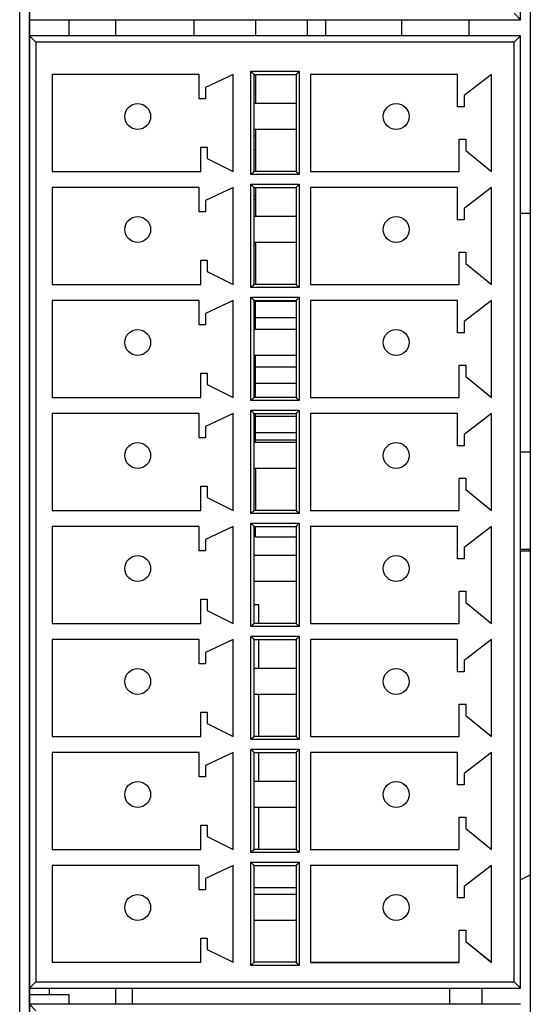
# Model space of a CAD drawing. Header units: millimetres. Extents: x 0 to 1189, y 0 to 841.
# Tile 7 of 33: x 458 to 474, y 387 to 418. Entities that reach past the tile are written whole.
import ezdxf

# ---------------------------------------------------------------- set-up
doc = ezdxf.new("R2010")
doc.units = ezdxf.units.MM
doc.header["$LTSCALE"] = 65.395
doc.layers.get('0').update_dxf_attribs({"linetype": 'CONTINUOUS'})
doc.layers.add('00_COMPONENTS', color=7, linetype='CONTINUOUS')

msp = doc.modelspace()

# ---------------------------------------------------------------- linework, layer by layer
at = {"color": 7}
for p, q in [((458.173, 357.257), (458.173, 447.357)), ((458.473, 357.257), (458.473, 447.357)), ((473.973, 447.357), (473.973, 357.257)), ((463.568, 417.057), (463.568, 417.556)), ((465.473, 417.556), (465.473, 417.057)), ((467.073, 417.556), (467.073, 417.056)), ((467.631, 417.556), (467.631, 417.056)), ((472.073, 417.556), (472.073, 417.056)), ((458.473, 417.057), (458.673, 416.857)), ((473.673, 417.057), (458.473, 417.057)), ((473.673, 417.057), (473.473, 416.857)), ((473.673, 387.557), (473.673, 417.057)), ((459.173, 415.857), (459.173, 412.857)), ((463.723, 415.857), (459.173, 415.857)), ((463.723, 415.107), (463.723, 415.857)), ((464.773, 415.857), (463.923, 415.457)), ((464.773, 412.857), (464.773, 415.857)), ((465.423, 415.857), (465.323, 415.957)), ((465.423, 412.857), (465.423, 415.857)), ((465.423, 415.857), (466.723, 415.857)), ((465.473, 415.857), (465.473, 414.957)), ((466.723, 415.857), (466.823, 415.957)), ((466.723, 415.857), (466.723, 412.857)), ((467.173, 415.857), (467.173, 412.857)), ((471.723, 415.857), (467.173, 415.857)), ((471.723, 414.857), (471.723, 415.857)), ((472.773, 415.857), (471.923, 415.207)), ((472.773, 412.857), (472.773, 415.857)), ((463.923, 415.457), (463.923, 415.107)), ((463.923, 415.107), (463.723, 415.107)), ((471.923, 415.207), (471.923, 414.857)), ((466.723, 414.957), (465.423, 414.957)), ((471.923, 414.857), (471.723, 414.857)), ((466.723, 414.157), (465.423, 414.157)), ((465.473, 413.952), (465.423, 413.952)), ((465.473, 414.157), (465.473, 412.857)), ((463.773, 412.857), (463.773, 413.607)), ((463.773, 413.607), (463.973, 413.607)), ((463.973, 413.607), (463.973, 413.257)), ((471.773, 412.857), (471.773, 413.857)), ((471.773, 413.857), (471.973, 413.857)), ((471.973, 413.857), (471.973, 413.507)), ((465.473, 413.524), (465.423, 413.524)), ((471.973, 413.507), (472.773, 412.857)), ((463.973, 413.257), (464.773, 412.857)), ((459.173, 412.857), (463.773, 412.857)), ((465.423, 412.857), (465.323, 412.757)), ((466.723, 412.857), (465.423, 412.857)), ((466.723, 412.857), (466.823, 412.757)), ((467.173, 412.857), (471.773, 412.857)), ((465.423, 412.357), (465.323, 412.457)), ((466.723, 412.357), (466.823, 412.457)), ((459.173, 412.357), (459.173, 409.357)), ((463.723, 412.357), (459.173, 412.357)), ((463.723, 411.607), (463.723, 412.357)), ((464.773, 412.357), (463.923, 411.957)), ((464.773, 409.357), (464.773, 412.357)), ((465.423, 409.357), (465.423, 412.357)), ((465.423, 412.357), (466.723, 412.357)), ((465.473, 412.102), (465.423, 412.102)), ((465.473, 412.357), (465.473, 411.457)), ((466.723, 412.357), (466.723, 409.357)), ((467.173, 412.357), (467.173, 409.357)), ((471.723, 412.357), (467.173, 412.357)), ((471.723, 411.357), (471.723, 412.357)), ((472.773, 412.357), (471.923, 411.707)), ((472.773, 409.357), (472.773, 412.357)), ((463.923, 411.957), (463.923, 411.607)), ((465.473, 412), (465.423, 412)), ((463.923, 411.607), (463.723, 411.607)), ((466.723, 411.457), (465.423, 411.457)), ((471.923, 411.707), (471.923, 411.357)), ((473.673, 411.564), (473.973, 411.564)), ((471.923, 411.357), (471.723, 411.357)), ((466.723, 410.657), (465.423, 410.657)), ((465.473, 410.578), (465.423, 410.578)), ((465.473, 410.657), (465.473, 409.357)), ((471.773, 409.357), (471.773, 410.357)), ((471.773, 410.357), (471.973, 410.357)), ((471.973, 410.357), (471.973, 410.007)), ((463.773, 409.357), (463.773, 410.107)), ((463.773, 410.107), (463.973, 410.107)), ((463.973, 410.107), (463.973, 409.757)), ((471.973, 410.007), (472.773, 409.357)), ((463.973, 409.757), (464.773, 409.357)), ((459.173, 409.357), (463.773, 409.357)), ((465.423, 409.357), (465.323, 409.257)), ((466.723, 409.357), (465.423, 409.357)), ((466.723, 409.357), (466.823, 409.257)), ((467.173, 409.357), (471.773, 409.357)), ((459.173, 408.857), (459.173, 405.857)), ((463.723, 408.857), (459.173, 408.857)), ((463.723, 408.107), (463.723, 408.857)), ((464.773, 408.857), (463.923, 408.457)), ((464.773, 405.857), (464.773, 408.857)), ((465.423, 408.857), (465.323, 408.957)), ((465.423, 405.857), (465.423, 408.857)), ((465.423, 408.857), (466.723, 408.857)), ((465.473, 407.957), (465.473, 408.857)), ((465.473, 408.835), (466.723, 408.835)), ((466.723, 408.857), (466.823, 408.957)), ((466.723, 408.857), (466.723, 405.857)), ((467.173, 408.857), (467.173, 405.857)), ((471.723, 408.857), (467.173, 408.857)), ((471.723, 407.857), (471.723, 408.857)), ((472.773, 408.857), (471.923, 408.207)), ((472.773, 405.857), (472.773, 408.857)), ((463.923, 408.457), (463.923, 408.107)), ((463.923, 408.107), (463.723, 408.107)), ((465.473, 408.327), (466.723, 408.327)), ((471.923, 408.207), (471.923, 407.857)), ((466.723, 407.957), (465.423, 407.957)), ((471.923, 407.857), (471.723, 407.857)), ((466.723, 407.157), (465.423, 407.157)), ((465.473, 407.037), (465.423, 407.037)), ((465.473, 405.857), (465.473, 407.157)), ((463.773, 405.857), (463.773, 406.607)), ((463.773, 406.607), (463.973, 406.607)), ((463.973, 406.607), (463.973, 406.257)), ((465.473, 406.803), (466.723, 406.803)), ((471.773, 405.857), (471.773, 406.857)), ((471.773, 406.857), (471.973, 406.857)), ((471.973, 406.857), (471.973, 406.507)), ((465.473, 406.295), (466.723, 406.295)), ((471.973, 406.507), (472.773, 405.857)), ((463.973, 406.257), (464.773, 405.857)), ((459.173, 405.857), (463.773, 405.857)), ((465.423, 405.857), (465.323, 405.757)), ((466.723, 405.857), (465.423, 405.857)), ((466.723, 405.857), (466.823, 405.757)), ((467.173, 405.857), (471.773, 405.857)), ((459.173, 405.357), (459.173, 402.357)), ((463.723, 405.357), (459.173, 405.357)), ((463.723, 404.607), (463.723, 405.357)), ((464.773, 405.357), (463.923, 404.957)), ((464.773, 402.357), (464.773, 405.357)), ((465.423, 405.357), (465.323, 405.457)), ((465.423, 402.357), (465.423, 405.357)), ((465.423, 405.357), (466.723, 405.357)), ((465.473, 404.457), (465.473, 405.357)), ((466.723, 405.357), (466.823, 405.457)), ((466.723, 405.357), (466.723, 402.357)), ((467.173, 405.357), (467.173, 402.357)), ((471.723, 405.357), (467.173, 405.357)), ((471.723, 404.357), (471.723, 405.357)), ((472.773, 405.357), (471.923, 404.707)), ((472.773, 402.357), (472.773, 405.357)), ((465.473, 405.279), (466.723, 405.279)), ((463.923, 404.957), (463.923, 404.607)), ((465.473, 404.771), (466.723, 404.771)), ((463.923, 404.607), (463.723, 404.607)), ((466.723, 404.457), (465.423, 404.457)), ((471.923, 404.707), (471.923, 404.357)), ((471.923, 404.357), (471.723, 404.357)), ((466.723, 403.657), (465.423, 403.657)), ((465.473, 403.657), (465.473, 402.357)), ((471.773, 402.357), (471.773, 403.357)), ((471.773, 403.357), (471.973, 403.357)), ((471.973, 403.357), (471.973, 403.007)), ((463.773, 402.357), (463.773, 403.107)), ((463.773, 403.107), (463.973, 403.107)), ((463.973, 403.107), (463.973, 402.757)), ((471.973, 403.007), (472.773, 402.357)), ((463.973, 402.757), (464.773, 402.357)), ((459.173, 402.357), (463.773, 402.357)), ((465.423, 402.357), (465.323, 402.257)), ((466.723, 402.357), (465.423, 402.357)), ((466.723, 402.357), (466.823, 402.257)), ((467.173, 402.357), (471.773, 402.357)), ((459.173, 401.857), (459.173, 398.857)), ((463.723, 401.857), (459.173, 401.857)), ((463.723, 401.107), (463.723, 401.857)), ((464.773, 401.857), (463.923, 401.457)), ((464.773, 398.857), (464.773, 401.857)), ((465.423, 401.857), (465.323, 401.957)), ((465.423, 398.857), (465.423, 401.857)), ((465.423, 401.857), (466.723, 401.857)), ((465.473, 401.537), (465.473, 401.857)), ((466.723, 401.857), (466.823, 401.957)), ((466.723, 401.857), (466.723, 398.857)), ((467.173, 401.857), (467.173, 398.857)), ((471.723, 401.857), (467.173, 401.857)), ((471.723, 400.857), (471.723, 401.857)), ((472.773, 401.857), (471.923, 401.207)), ((472.773, 398.857), (472.773, 401.857)), ((463.923, 401.457), (463.923, 401.107)), ((465.473, 401.542), (466.723, 401.542)), ((465.473, 401.537), (466.723, 401.537)), ((463.923, 401.107), (463.723, 401.107)), ((471.923, 401.207), (471.923, 400.857)), ((473.973, 401.097), (473.673, 401.097)), ((466.723, 400.957), (465.423, 400.957)), ((471.923, 400.857), (471.723, 400.857)), ((466.723, 400.157), (465.423, 400.157)), ((471.773, 398.857), (471.773, 399.857)), ((471.773, 399.857), (471.973, 399.857)), ((471.973, 399.857), (471.973, 399.507)), ((463.773, 398.857), (463.773, 399.607)), ((463.773, 399.607), (463.973, 399.607)), ((463.973, 399.607), (463.973, 399.257)), ((463.973, 399.257), (464.773, 398.857)), ((471.973, 399.507), (472.773, 398.857)), ((459.173, 398.857), (463.773, 398.857)), ((465.423, 398.857), (465.323, 398.757)), ((466.723, 398.857), (465.423, 398.857)), ((466.723, 398.857), (466.823, 398.757)), ((467.173, 398.857), (471.773, 398.857)), ((459.173, 398.357), (459.173, 395.357)), ((463.723, 398.357), (459.173, 398.357)), ((463.723, 397.607), (463.723, 398.357)), ((464.773, 398.357), (463.923, 397.957)), ((464.773, 395.357), (464.773, 398.357)), ((465.423, 398.357), (465.323, 398.457)), ((465.423, 395.357), (465.423, 398.357)), ((465.423, 398.357), (466.723, 398.357)), ((466.723, 398.357), (466.823, 398.457)), ((466.723, 398.357), (466.723, 395.357)), ((467.173, 398.357), (467.173, 395.357)), ((471.723, 398.357), (467.173, 398.357)), ((471.723, 397.357), (471.723, 398.357)), ((472.773, 398.357), (471.923, 397.707)), ((472.773, 395.357), (472.773, 398.357)), ((463.923, 397.957), (463.923, 397.607)), ((463.923, 397.607), (463.723, 397.607)), ((466.723, 397.457), (465.423, 397.457)), ((471.923, 397.707), (471.923, 397.357)), ((471.923, 397.357), (471.723, 397.357)), ((466.723, 396.657), (465.423, 396.657)), ((471.773, 395.357), (471.773, 396.357)), ((471.773, 396.357), (471.973, 396.357)), ((471.973, 396.357), (471.973, 396.007)), ((463.773, 395.357), (463.773, 396.107)), ((463.773, 396.107), (463.973, 396.107)), ((463.973, 396.107), (463.973, 395.757)), ((471.973, 396.007), (472.773, 395.357)), ((463.973, 395.757), (464.773, 395.357)), ((459.173, 395.357), (463.773, 395.357)), ((465.423, 395.357), (465.323, 395.257)), ((466.723, 395.357), (465.423, 395.357)), ((466.723, 395.357), (466.823, 395.257)), ((467.173, 395.357), (471.773, 395.357)), ((459.173, 394.857), (459.173, 391.857)), ((463.723, 394.857), (459.173, 394.857)), ((463.723, 394.107), (463.723, 394.857)), ((464.773, 394.857), (463.923, 394.457)), ((464.773, 391.857), (464.773, 394.857)), ((465.423, 394.857), (465.323, 394.957)), ((465.423, 391.857), (465.423, 394.857)), ((465.423, 394.857), (466.723, 394.857)), ((466.723, 394.857), (466.823, 394.957)), ((466.723, 394.857), (466.723, 391.857)), ((467.173, 394.857), (467.173, 391.857)), ((471.723, 394.857), (467.173, 394.857)), ((471.723, 393.857), (471.723, 394.857)), ((472.773, 394.857), (471.923, 394.207)), ((472.773, 391.857), (472.773, 394.857)), ((463.923, 394.457), (463.923, 394.107)), ((463.923, 394.107), (463.723, 394.107)), ((471.923, 394.207), (471.923, 393.857)), ((466.723, 393.957), (465.423, 393.957)), ((471.923, 393.857), (471.723, 393.857)), ((466.723, 393.157), (465.423, 393.157)), ((471.773, 391.857), (471.773, 392.857)), ((471.773, 392.857), (471.973, 392.857)), ((471.973, 392.857), (471.973, 392.507)), ((463.773, 391.857), (463.773, 392.607)), ((463.773, 392.607), (463.973, 392.607)), ((463.973, 392.607), (463.973, 392.257)), ((463.973, 392.257), (464.773, 391.857)), ((471.973, 392.507), (472.773, 391.857)), ((459.173, 391.857), (463.773, 391.857)), ((465.423, 391.857), (465.323, 391.757)), ((466.723, 391.857), (465.423, 391.857)), ((466.723, 391.857), (466.823, 391.757)), ((467.173, 391.857), (471.773, 391.857)), ((459.173, 391.357), (459.173, 388.357)), ((463.723, 391.357), (459.173, 391.357)), ((463.723, 390.607), (463.723, 391.357)), ((464.773, 391.357), (463.923, 390.957)), ((464.773, 388.357), (464.773, 391.357)), ((465.423, 391.357), (465.323, 391.457)), ((465.423, 388.357), (465.423, 391.357)), ((465.423, 391.357), (466.723, 391.357)), ((466.723, 391.357), (466.823, 391.457)), ((466.723, 391.357), (466.723, 388.357)), ((467.173, 391.357), (467.173, 388.357)), ((471.723, 391.357), (467.173, 391.357)), ((471.723, 390.357), (471.723, 391.357)), ((472.773, 391.357), (471.923, 390.707)), ((472.773, 388.357), (472.773, 391.357)), ((463.923, 390.957), (463.923, 390.607)), ((471.923, 390.707), (471.923, 390.357)), ((463.923, 390.607), (463.723, 390.607)), ((465.423, 390.67), (466.723, 390.67)), ((466.723, 390.457), (465.423, 390.457)), ((471.923, 390.357), (471.723, 390.357)), ((466.723, 389.657), (465.423, 389.657)), ((471.773, 388.357), (471.773, 389.357)), ((471.773, 389.357), (471.973, 389.357)), ((471.973, 389.357), (471.973, 389.007)), ((463.773, 388.357), (463.773, 389.107)), ((463.773, 389.107), (463.973, 389.107)), ((463.973, 389.107), (463.973, 388.757)), ((471.973, 389.007), (472.773, 388.357)), ((463.973, 388.757), (464.773, 388.357)), ((459.173, 388.357), (463.773, 388.357)), ((465.423, 388.357), (465.323, 388.257)), ((466.723, 388.357), (465.423, 388.357)), ((466.723, 388.357), (466.823, 388.257)), ((467.173, 388.357), (471.773, 388.357)), ((458.473, 387.557), (458.673, 387.757)), ((473.673, 387.557), (473.473, 387.757)), ((458.473, 387.557), (473.673, 387.557))]:
    msp.add_line(p, q, dxfattribs=at)
at = {"color": 4}
for p, q in [((469.987, 417.556), (469.987, 417.056)), ((458.673, 416.857), (458.673, 387.757)), ((473.473, 416.857), (458.673, 416.857)), ((473.473, 387.757), (473.473, 416.857)), ((465.323, 412.757), (465.323, 415.957)), ((465.323, 415.957), (466.823, 415.957)), ((466.823, 415.957), (466.823, 412.757)), ((466.823, 412.757), (465.323, 412.757)), ((465.323, 409.257), (465.323, 412.457)), ((465.323, 412.457), (466.823, 412.457)), ((466.823, 412.457), (466.823, 409.257)), ((466.823, 409.257), (465.323, 409.257)), ((465.323, 405.757), (465.323, 408.957)), ((465.323, 408.957), (466.823, 408.957)), ((466.823, 408.957), (466.823, 405.757)), ((466.823, 405.757), (465.323, 405.757)), ((465.323, 402.257), (465.323, 405.457)), ((465.323, 405.457), (466.823, 405.457)), ((466.823, 405.457), (466.823, 402.257)), ((465.473, 404.537), (466.723, 404.537)), ((473.973, 404.157), (473.673, 404.157)), ((466.823, 402.257), (465.323, 402.257)), ((465.323, 398.757), (465.323, 401.957)), ((465.323, 401.957), (466.823, 401.957)), ((466.823, 401.957), (466.823, 398.757)), ((473.973, 401.146), (473.673, 401.146)), ((466.823, 398.757), (465.323, 398.757)), ((465.323, 395.257), (465.323, 398.457)), ((465.323, 398.457), (466.823, 398.457)), ((466.823, 398.457), (466.823, 395.257)), ((466.823, 395.257), (465.323, 395.257)), ((465.323, 391.757), (465.323, 394.957)), ((465.323, 394.957), (466.823, 394.957)), ((466.823, 394.957), (466.823, 391.757)), ((466.823, 391.757), (465.323, 391.757)), ((465.323, 388.257), (465.323, 391.457)), ((465.323, 391.457), (466.823, 391.457)), ((466.823, 391.457), (466.823, 388.257)), ((466.823, 388.257), (465.323, 388.257)), ((458.673, 387.757), (473.473, 387.757))]:
    msp.add_line(p, q, dxfattribs=at)
at = {"color": 7}
for points in [[(458.473, 417.057), (458.477, 417.054), (458.484, 417.046), (458.495, 417.034), (458.509, 417.02), (458.526, 417.003)], [(458.545, 416.984), (458.564, 416.964), (458.586, 416.944)], [(473.6, 416.984), (473.58, 416.965), (473.559, 416.943)], [(473.673, 417.057), (473.67, 417.052), (473.662, 417.045), (473.65, 417.034), (473.636, 417.02), (473.619, 417.003)], [(458.607, 416.922), (458.629, 416.9), (458.65, 416.878), (458.673, 416.857)], [(473.538, 416.922), (473.516, 416.9), (473.494, 416.879), (473.473, 416.857)], [(465.366, 415.913), (465.351, 415.927), (465.337, 415.941), (465.323, 415.957)], [(465.423, 415.857), (465.42, 415.86), (465.414, 415.867), (465.404, 415.875), (465.393, 415.886), (465.38, 415.899)], [(466.723, 415.857), (466.726, 415.859), (466.733, 415.865), (466.741, 415.875), (466.752, 415.886), (466.765, 415.899)], [(466.779, 415.913), (466.793, 415.928), (466.807, 415.942), (466.823, 415.957)], [(465.366, 412.8), (465.352, 412.786), (465.338, 412.771), (465.323, 412.757)], [(465.423, 412.857), (465.419, 412.854), (465.412, 412.848), (465.404, 412.838), (465.393, 412.827), (465.38, 412.814)], [(466.723, 412.857), (466.725, 412.853), (466.731, 412.847), (466.741, 412.838), (466.752, 412.827), (466.765, 412.814)], [(466.779, 412.8), (466.794, 412.786), (466.808, 412.772), (466.823, 412.757)], [(465.366, 412.413), (465.351, 412.427), (465.337, 412.441), (465.323, 412.457)], [(465.423, 412.357), (465.42, 412.36), (465.414, 412.367), (465.404, 412.375), (465.393, 412.386), (465.38, 412.399)], [(466.723, 412.357), (466.726, 412.359), (466.733, 412.365), (466.741, 412.375), (466.752, 412.386), (466.765, 412.399)], [(466.779, 412.413), (466.793, 412.428), (466.807, 412.442), (466.823, 412.457)], [(465.423, 409.357), (465.419, 409.354), (465.412, 409.348), (465.404, 409.338), (465.393, 409.327), (465.38, 409.314)], [(466.723, 409.357), (466.725, 409.353), (466.731, 409.347), (466.741, 409.338), (466.752, 409.327), (466.765, 409.314)], [(465.366, 409.3), (465.352, 409.286), (465.338, 409.271), (465.323, 409.257)], [(466.779, 409.3), (466.794, 409.286), (466.808, 409.272), (466.823, 409.257)], [(465.366, 408.913), (465.351, 408.927), (465.337, 408.941), (465.323, 408.957)], [(465.423, 408.857), (465.42, 408.86), (465.414, 408.867), (465.404, 408.875), (465.393, 408.886), (465.38, 408.899)], [(466.723, 408.857), (466.726, 408.859), (466.733, 408.865), (466.741, 408.875), (466.752, 408.886), (466.765, 408.899)], [(466.779, 408.913), (466.793, 408.928), (466.807, 408.942), (466.823, 408.957)], [(465.366, 405.8), (465.352, 405.786), (465.338, 405.771), (465.323, 405.757)], [(465.423, 405.857), (465.419, 405.854), (465.412, 405.848), (465.404, 405.838), (465.393, 405.827), (465.38, 405.814)], [(466.723, 405.857), (466.725, 405.853), (466.731, 405.847), (466.741, 405.838), (466.752, 405.827), (466.765, 405.814)], [(466.779, 405.8), (466.794, 405.786), (466.808, 405.772), (466.823, 405.757)], [(465.366, 405.413), (465.351, 405.427), (465.337, 405.441), (465.323, 405.457)], [(465.423, 405.357), (465.42, 405.36), (465.414, 405.367), (465.404, 405.375), (465.393, 405.386), (465.38, 405.399)], [(466.723, 405.357), (466.726, 405.359), (466.733, 405.365), (466.741, 405.375), (466.752, 405.386), (466.765, 405.399)], [(466.779, 405.413), (466.793, 405.428), (466.807, 405.442), (466.823, 405.457)], [(465.366, 402.3), (465.352, 402.286), (465.338, 402.271), (465.323, 402.257)], [(465.423, 402.357), (465.419, 402.354), (465.412, 402.348), (465.404, 402.338), (465.393, 402.327), (465.38, 402.314)], [(466.723, 402.357), (466.725, 402.353), (466.731, 402.347), (466.741, 402.338), (466.752, 402.327), (466.765, 402.314)], [(466.779, 402.3), (466.794, 402.286), (466.808, 402.272), (466.823, 402.257)], [(465.366, 401.913), (465.351, 401.927), (465.337, 401.941), (465.323, 401.957)], [(465.423, 401.857), (465.42, 401.86), (465.414, 401.867), (465.404, 401.875), (465.393, 401.886), (465.38, 401.899)], [(466.723, 401.857), (466.726, 401.859), (466.733, 401.865), (466.741, 401.875), (466.752, 401.886), (466.765, 401.899)], [(466.779, 401.913), (466.793, 401.928), (466.807, 401.942), (466.823, 401.957)], [(465.366, 398.8), (465.352, 398.786), (465.338, 398.771), (465.323, 398.757)], [(465.423, 398.857), (465.419, 398.854), (465.412, 398.848), (465.404, 398.838), (465.393, 398.827), (465.38, 398.814)], [(466.723, 398.857), (466.725, 398.853), (466.731, 398.847), (466.741, 398.838), (466.752, 398.827), (466.765, 398.814)], [(466.779, 398.8), (466.794, 398.786), (466.808, 398.772), (466.823, 398.757)], [(465.366, 398.413), (465.351, 398.427), (465.337, 398.441), (465.323, 398.457)], [(465.423, 398.357), (465.42, 398.36), (465.414, 398.367), (465.404, 398.375), (465.393, 398.386), (465.38, 398.399)], [(466.723, 398.357), (466.726, 398.359), (466.733, 398.365), (466.741, 398.375), (466.752, 398.386), (466.765, 398.399)], [(466.779, 398.413), (466.793, 398.428), (466.807, 398.442), (466.823, 398.457)], [(465.366, 395.3), (465.352, 395.286), (465.338, 395.271), (465.323, 395.257)], [(465.423, 395.357), (465.419, 395.354), (465.412, 395.348), (465.404, 395.338), (465.393, 395.327), (465.38, 395.314)], [(466.723, 395.357), (466.725, 395.353), (466.731, 395.347), (466.741, 395.338), (466.752, 395.327), (466.765, 395.314)], [(466.779, 395.3), (466.794, 395.286), (466.808, 395.272), (466.823, 395.257)], [(465.366, 394.913), (465.351, 394.927), (465.337, 394.941), (465.323, 394.957)], [(465.423, 394.857), (465.42, 394.86), (465.414, 394.867), (465.404, 394.875), (465.393, 394.886), (465.38, 394.899)], [(466.723, 394.857), (466.726, 394.859), (466.733, 394.865), (466.741, 394.875), (466.752, 394.886), (466.765, 394.899)], [(466.779, 394.913), (466.793, 394.928), (466.807, 394.942), (466.823, 394.957)], [(465.366, 391.8), (465.352, 391.786), (465.338, 391.771), (465.323, 391.757)], [(465.423, 391.857), (465.419, 391.854), (465.412, 391.848), (465.404, 391.838), (465.393, 391.827), (465.38, 391.814)], [(466.723, 391.857), (466.725, 391.853), (466.731, 391.847), (466.741, 391.838), (466.752, 391.827), (466.765, 391.814)], [(466.779, 391.8), (466.794, 391.786), (466.808, 391.772), (466.823, 391.757)], [(465.366, 391.413), (465.351, 391.427), (465.337, 391.441), (465.323, 391.457)], [(465.423, 391.357), (465.42, 391.36), (465.414, 391.367), (465.404, 391.375), (465.393, 391.386), (465.38, 391.399)], [(466.723, 391.357), (466.726, 391.359), (466.733, 391.365), (466.741, 391.375), (466.752, 391.386), (466.765, 391.399)], [(466.779, 391.413), (466.793, 391.428), (466.807, 391.442), (466.823, 391.457)], [(465.366, 388.3), (465.352, 388.286), (465.338, 388.271), (465.323, 388.257)], [(465.423, 388.357), (465.419, 388.354), (465.412, 388.348), (465.404, 388.338), (465.393, 388.327), (465.38, 388.314)], [(466.723, 388.357), (466.725, 388.353), (466.731, 388.347), (466.741, 388.338), (466.752, 388.327), (466.765, 388.314)], [(466.779, 388.3), (466.794, 388.286), (466.808, 388.272), (466.823, 388.257)], [(458.545, 387.629), (458.565, 387.648), (458.586, 387.67)], [(458.607, 387.691), (458.629, 387.713), (458.651, 387.734), (458.673, 387.757)], [(473.538, 387.691), (473.516, 387.713), (473.495, 387.735), (473.473, 387.757)], [(473.6, 387.629), (473.581, 387.649), (473.559, 387.67)], [(458.473, 387.557), (458.475, 387.561), (458.483, 387.568), (458.495, 387.579), (458.509, 387.593), (458.526, 387.61)], [(473.673, 387.557), (473.668, 387.559), (473.661, 387.567), (473.65, 387.579), (473.636, 387.593), (473.619, 387.61)]]:
    msp.add_lwpolyline(points, dxfattribs=at)
for centre in [(461.823, 414.557), (469.823, 414.557), (461.823, 411.057), (469.823, 411.057), (461.823, 407.557), (469.823, 407.557), (461.823, 404.057), (469.823, 404.057), (461.823, 400.557), (469.823, 400.557), (461.823, 397.057), (469.823, 397.057), (461.823, 393.557), (469.823, 393.557), (461.823, 390.057), (469.823, 390.057)]:
    msp.add_circle(centre, 0.4, dxfattribs=at)
msp.add_arc((472.473, 393.67), 3, 293.6083, 300, dxfattribs=at)
at = {"layer": '00_COMPONENTS', "color": 7}
for p, q in [((458.474, 447.357), (458.472, 357.257)), ((473.673, 417.556), (473.674, 447.056)), ((458.473, 417.557), (473.673, 417.556)), ((459.692, 417.557), (459.692, 417.057)), ((461.14, 417.557), (461.14, 417.057)), ((473.673, 417.556), (473.473, 417.756)), ((458.473, 417.057), (458.673, 416.857)), ((473.673, 417.056), (458.473, 417.057)), ((473.673, 417.056), (473.473, 416.856)), ((473.673, 387.556), (473.673, 417.056)), ((459.173, 415.857), (459.173, 412.857)), ((463.723, 415.857), (459.173, 415.857)), ((463.723, 415.107), (463.723, 415.857)), ((464.773, 415.857), (463.923, 415.457)), ((464.773, 412.857), (464.773, 415.857)), ((465.423, 415.857), (465.323, 415.957)), ((465.423, 412.857), (465.423, 415.857)), ((465.423, 415.857), (466.723, 415.856)), ((466.723, 415.856), (466.823, 415.956)), ((466.723, 415.856), (466.723, 412.856)), ((467.173, 415.856), (467.173, 412.856)), ((471.723, 415.856), (467.173, 415.856)), ((471.723, 414.856), (471.723, 415.856)), ((472.773, 415.856), (471.923, 415.206)), ((472.773, 412.856), (472.773, 415.856)), ((463.923, 415.457), (463.923, 415.107)), ((463.923, 415.107), (463.723, 415.107)), ((471.923, 415.206), (471.923, 414.856)), ((466.723, 414.956), (465.423, 414.957)), ((471.923, 414.856), (471.723, 414.856)), ((466.723, 414.156), (465.423, 414.157)), ((463.773, 412.857), (463.773, 413.607)), ((463.773, 413.607), (463.973, 413.607)), ((463.973, 413.607), (463.973, 413.257)), ((471.773, 412.856), (471.773, 413.856)), ((471.773, 413.856), (471.973, 413.856)), ((471.973, 413.856), (471.973, 413.506)), ((471.973, 413.506), (472.773, 412.856)), ((463.973, 413.257), (464.773, 412.857)), ((459.173, 412.857), (463.773, 412.857)), ((465.423, 412.857), (465.323, 412.757)), ((466.723, 412.856), (465.423, 412.857)), ((466.723, 412.856), (466.823, 412.756)), ((467.173, 412.856), (471.773, 412.856)), ((465.423, 412.357), (465.323, 412.457)), ((466.723, 412.356), (466.823, 412.456)), ((459.173, 412.357), (459.173, 409.357)), ((463.723, 412.357), (459.173, 412.357)), ((463.723, 411.607), (463.723, 412.357)), ((464.773, 412.357), (463.923, 411.957)), ((464.773, 409.357), (464.773, 412.357)), ((465.423, 409.357), (465.423, 412.357)), ((465.423, 412.357), (466.723, 412.356)), ((466.723, 412.356), (466.723, 409.356)), ((467.173, 412.356), (467.173, 409.356)), ((471.723, 412.356), (467.173, 412.356)), ((471.723, 411.356), (471.723, 412.356)), ((472.773, 412.356), (471.923, 411.706)), ((472.773, 409.356), (472.773, 412.356)), ((463.923, 411.957), (463.923, 411.607)), ((463.923, 411.607), (463.723, 411.607)), ((466.723, 411.456), (465.423, 411.457)), ((471.923, 411.706), (471.923, 411.356)), ((471.923, 411.356), (471.723, 411.356)), ((466.723, 410.656), (465.423, 410.657)), ((471.773, 409.356), (471.773, 410.356)), ((471.773, 410.356), (471.973, 410.356)), ((471.973, 410.356), (471.973, 410.006)), ((463.773, 409.357), (463.773, 410.107)), ((463.773, 410.107), (463.973, 410.107)), ((463.973, 410.107), (463.973, 409.757)), ((471.973, 410.006), (472.773, 409.356)), ((463.973, 409.757), (464.773, 409.357)), ((459.173, 409.357), (463.773, 409.357)), ((465.423, 409.357), (465.323, 409.257)), ((466.723, 409.356), (465.423, 409.357)), ((466.723, 409.356), (466.823, 409.256)), ((467.173, 409.356), (471.773, 409.356)), ((459.173, 408.857), (459.173, 405.857)), ((463.723, 408.857), (459.173, 408.857)), ((463.723, 408.107), (463.723, 408.857)), ((464.773, 408.857), (463.923, 408.457)), ((464.773, 405.857), (464.773, 408.857)), ((465.423, 408.857), (465.323, 408.957)), ((465.423, 405.857), (465.423, 408.857)), ((465.423, 408.857), (466.723, 408.856)), ((466.723, 408.856), (466.823, 408.956)), ((466.723, 408.856), (466.723, 405.856)), ((467.173, 408.856), (467.173, 405.856)), ((471.723, 408.856), (467.173, 408.856)), ((471.723, 407.856), (471.723, 408.856)), ((472.773, 408.856), (471.923, 408.206)), ((472.773, 405.856), (472.773, 408.856)), ((463.923, 408.457), (463.923, 408.107)), ((463.923, 408.107), (463.723, 408.107)), ((471.923, 408.206), (471.923, 407.856)), ((466.723, 407.956), (465.423, 407.957)), ((471.923, 407.856), (471.723, 407.856)), ((466.723, 407.156), (465.423, 407.157)), ((465.473, 407.037), (465.423, 407.037)), ((463.773, 405.857), (463.773, 406.607)), ((463.773, 406.607), (463.973, 406.607)), ((463.973, 406.607), (463.973, 406.257)), ((471.773, 405.856), (471.773, 406.856)), ((471.773, 406.856), (471.973, 406.856)), ((471.973, 406.856), (471.973, 406.506)), ((471.973, 406.506), (472.773, 405.856)), ((463.973, 406.257), (464.773, 405.857)), ((459.173, 405.857), (463.773, 405.857)), ((465.423, 405.857), (465.323, 405.757)), ((466.723, 405.856), (465.423, 405.857)), ((466.723, 405.856), (466.823, 405.756)), ((467.173, 405.856), (471.773, 405.856)), ((459.173, 405.357), (459.173, 402.357)), ((463.723, 405.357), (459.173, 405.357)), ((463.723, 404.607), (463.723, 405.357)), ((464.773, 405.357), (463.923, 404.957)), ((464.773, 402.357), (464.773, 405.357)), ((465.423, 405.357), (465.323, 405.457)), ((465.423, 402.357), (465.423, 405.357)), ((465.423, 405.357), (466.723, 405.356)), ((466.723, 405.356), (466.823, 405.456)), ((466.723, 405.356), (466.723, 402.356)), ((467.173, 405.356), (467.173, 402.356)), ((471.723, 405.356), (467.173, 405.356)), ((471.723, 404.356), (471.723, 405.356)), ((472.773, 405.356), (471.923, 404.706)), ((472.773, 402.356), (472.773, 405.356)), ((463.923, 404.957), (463.923, 404.607)), ((463.923, 404.607), (463.723, 404.607)), ((466.723, 404.456), (465.423, 404.457)), ((471.923, 404.706), (471.923, 404.356)), ((471.923, 404.356), (471.723, 404.356)), ((466.723, 403.656), (465.423, 403.657)), ((471.773, 402.356), (471.773, 403.356)), ((471.773, 403.356), (471.973, 403.356)), ((471.973, 403.356), (471.973, 403.006)), ((463.773, 402.357), (463.773, 403.107)), ((463.773, 403.107), (463.973, 403.107)), ((463.973, 403.107), (463.973, 402.757)), ((471.973, 403.006), (472.773, 402.356)), ((463.973, 402.757), (464.773, 402.357)), ((459.173, 402.357), (463.773, 402.357)), ((465.423, 402.357), (465.323, 402.257)), ((466.723, 402.356), (465.423, 402.357)), ((466.723, 402.356), (466.823, 402.256)), ((467.173, 402.356), (471.773, 402.356)), ((459.173, 401.857), (459.173, 398.857)), ((463.723, 401.857), (459.173, 401.857)), ((463.723, 401.107), (463.723, 401.857)), ((464.773, 401.857), (463.923, 401.457)), ((464.773, 398.857), (464.773, 401.857)), ((465.423, 401.857), (465.323, 401.957)), ((465.423, 398.857), (465.423, 401.857)), ((465.423, 401.857), (466.723, 401.856)), ((466.723, 401.856), (466.823, 401.956)), ((466.723, 401.856), (466.723, 398.856)), ((467.173, 401.856), (467.173, 398.856)), ((471.723, 401.856), (467.173, 401.856)), ((471.723, 400.856), (471.723, 401.856)), ((472.773, 401.856), (471.923, 401.206)), ((472.773, 398.856), (472.773, 401.856)), ((463.923, 401.457), (463.923, 401.107)), ((463.923, 401.107), (463.723, 401.107)), ((471.923, 401.206), (471.923, 400.856)), ((466.723, 400.956), (465.423, 400.957)), ((471.923, 400.856), (471.723, 400.856)), ((466.723, 400.156), (465.423, 400.157)), ((471.773, 398.856), (471.773, 399.856)), ((471.773, 399.856), (471.973, 399.856)), ((471.973, 399.856), (471.973, 399.506)), ((463.773, 398.857), (463.773, 399.607)), ((463.773, 399.607), (463.973, 399.607)), ((463.973, 399.607), (463.973, 399.257)), ((463.973, 399.257), (464.773, 398.857)), ((465.573, 399.43), (465.423, 399.43)), ((465.573, 398.857), (465.573, 399.43)), ((471.973, 399.506), (472.773, 398.856)), ((459.173, 398.857), (463.773, 398.857)), ((465.423, 398.857), (465.323, 398.757)), ((466.723, 398.856), (465.423, 398.857)), ((466.723, 398.856), (466.823, 398.756)), ((467.173, 398.856), (471.773, 398.856)), ((459.173, 398.357), (459.173, 395.357)), ((463.723, 398.357), (459.173, 398.357)), ((463.723, 397.607), (463.723, 398.357)), ((464.773, 398.357), (463.923, 397.957)), ((464.773, 395.357), (464.773, 398.357)), ((465.423, 398.357), (465.323, 398.457)), ((465.423, 395.357), (465.423, 398.357)), ((465.423, 398.357), (466.723, 398.356)), ((465.573, 397.456), (465.573, 398.357)), ((466.723, 398.356), (466.823, 398.456)), ((466.723, 398.356), (466.723, 395.356)), ((467.173, 398.356), (467.173, 395.356)), ((471.723, 398.356), (467.173, 398.356)), ((471.723, 397.356), (471.723, 398.356)), ((472.773, 398.356), (471.923, 397.706)), ((472.773, 395.356), (472.773, 398.356)), ((463.923, 397.957), (463.923, 397.607)), ((463.923, 397.607), (463.723, 397.607)), ((466.723, 397.456), (465.423, 397.456)), ((471.923, 397.706), (471.923, 397.356)), ((471.923, 397.356), (471.723, 397.356)), ((466.723, 396.656), (465.423, 396.656)), ((465.573, 395.357), (465.573, 396.656)), ((471.773, 395.356), (471.773, 396.356)), ((471.773, 396.356), (471.973, 396.356)), ((471.973, 396.356), (471.973, 396.006)), ((463.773, 395.357), (463.773, 396.107)), ((463.773, 396.107), (463.973, 396.107)), ((463.973, 396.107), (463.973, 395.757)), ((471.973, 396.006), (472.773, 395.356)), ((463.973, 395.757), (464.773, 395.357)), ((459.173, 395.357), (463.773, 395.357)), ((465.423, 395.357), (465.323, 395.257)), ((466.723, 395.356), (465.423, 395.357)), ((466.723, 395.356), (466.823, 395.256)), ((467.173, 395.356), (471.773, 395.356)), ((459.173, 394.857), (459.173, 391.857)), ((463.723, 394.857), (459.173, 394.857)), ((463.723, 394.107), (463.723, 394.857)), ((464.773, 394.857), (463.923, 394.457)), ((464.773, 391.857), (464.773, 394.857)), ((465.423, 394.857), (465.323, 394.957)), ((465.423, 391.857), (465.423, 394.857)), ((465.423, 394.857), (466.723, 394.856)), ((465.573, 393.956), (465.573, 394.857)), ((466.723, 394.856), (466.823, 394.956)), ((466.723, 394.856), (466.723, 391.856)), ((467.173, 394.856), (467.173, 391.856)), ((471.723, 394.856), (467.173, 394.856)), ((471.723, 393.856), (471.723, 394.856)), ((472.773, 394.856), (471.923, 394.206)), ((472.773, 391.856), (472.773, 394.856)), ((463.923, 394.457), (463.923, 394.107)), ((463.923, 394.107), (463.723, 394.107)), ((471.923, 394.206), (471.923, 393.856)), ((466.723, 393.956), (465.423, 393.956)), ((471.923, 393.856), (471.723, 393.856)), ((466.723, 393.156), (465.423, 393.156)), ((465.573, 391.857), (465.573, 393.156)), ((471.773, 391.856), (471.773, 392.856)), ((471.773, 392.856), (471.973, 392.856)), ((471.973, 392.856), (471.973, 392.506)), ((463.773, 391.857), (463.773, 392.607)), ((463.773, 392.607), (463.973, 392.607)), ((463.973, 392.607), (463.973, 392.257)), ((463.973, 392.257), (464.773, 391.857)), ((471.973, 392.506), (472.773, 391.856)), ((459.173, 391.857), (463.773, 391.857)), ((465.423, 391.857), (465.323, 391.757)), ((466.723, 391.856), (465.423, 391.857)), ((466.723, 391.856), (466.823, 391.756)), ((467.173, 391.856), (471.773, 391.856)), ((459.173, 391.357), (459.173, 388.357)), ((463.723, 391.357), (459.173, 391.357)), ((463.723, 390.607), (463.723, 391.357)), ((464.773, 391.357), (463.923, 390.957)), ((464.773, 388.357), (464.773, 391.357)), ((465.423, 391.357), (465.323, 391.457)), ((465.423, 388.357), (465.423, 391.357)), ((465.423, 391.357), (466.723, 391.356)), ((466.723, 391.356), (466.823, 391.456)), ((466.723, 391.356), (466.723, 388.356)), ((467.173, 391.356), (467.173, 388.356)), ((471.723, 391.356), (467.173, 391.356)), ((471.723, 390.356), (471.723, 391.356)), ((472.773, 391.356), (471.923, 390.706)), ((472.773, 388.356), (472.773, 391.356)), ((463.923, 390.957), (463.923, 390.607)), ((471.923, 390.706), (471.923, 390.356)), ((463.923, 390.607), (463.723, 390.607)), ((466.723, 390.456), (465.423, 390.457)), ((471.923, 390.356), (471.723, 390.356)), ((466.723, 389.656), (465.423, 389.657)), ((471.773, 388.356), (471.773, 389.356)), ((471.773, 389.356), (471.973, 389.356)), ((471.973, 389.356), (471.973, 389.006)), ((463.773, 388.357), (463.773, 389.107)), ((463.773, 389.107), (463.973, 389.107)), ((463.973, 389.107), (463.973, 388.757)), ((471.973, 389.006), (472.773, 388.356)), ((463.973, 388.757), (464.773, 388.357)), ((459.173, 388.357), (463.773, 388.357)), ((465.423, 388.357), (465.323, 388.257)), ((466.723, 388.356), (465.423, 388.357)), ((466.723, 388.356), (466.823, 388.256)), ((467.173, 388.356), (471.773, 388.356)), ((458.473, 387.557), (458.673, 387.757)), ((473.673, 387.556), (473.473, 387.756)), ((458.473, 387.557), (473.673, 387.556)), ((458.473, 387.36), (459.692, 387.36)), ((459.082, 387.557), (459.082, 387.36)), ((459.692, 387.36), (459.692, 387.057)), ((461.14, 387.557), (461.14, 387.057)), ((472.473, 387.556), (472.473, 387.056)), ((458.473, 387.057), (458.673, 386.857)), ((473.673, 387.056), (458.473, 387.057))]:
    msp.add_line(p, q, dxfattribs=at)
at = {"layer": '00_COMPONENTS', "color": 4}
for p, q in [((458.673, 416.857), (458.673, 387.757)), ((473.473, 416.856), (458.673, 416.857)), ((473.473, 387.756), (473.473, 416.856)), ((465.323, 412.757), (465.323, 415.957)), ((465.323, 415.957), (466.823, 415.956)), ((466.823, 415.956), (466.823, 412.756)), ((466.823, 412.756), (465.323, 412.757)), ((465.323, 409.257), (465.323, 412.457)), ((465.323, 412.457), (466.823, 412.456)), ((466.823, 412.456), (466.823, 409.256)), ((466.823, 409.256), (465.323, 409.257)), ((465.323, 405.757), (465.323, 408.957)), ((465.323, 408.957), (466.823, 408.956)), ((466.823, 408.956), (466.823, 405.756)), ((466.823, 405.756), (465.323, 405.757)), ((465.323, 402.257), (465.323, 405.457)), ((465.323, 405.457), (466.823, 405.456)), ((466.823, 405.456), (466.823, 402.256)), ((466.823, 402.256), (465.323, 402.257)), ((465.323, 398.757), (465.323, 401.957)), ((465.323, 401.957), (466.823, 401.956)), ((466.823, 401.956), (466.823, 398.756)), ((466.823, 398.756), (465.323, 398.757)), ((465.323, 395.257), (465.323, 398.457)), ((465.323, 398.457), (466.823, 398.456)), ((466.823, 398.456), (466.823, 395.256)), ((466.823, 395.256), (465.323, 395.257)), ((465.323, 391.757), (465.323, 394.957)), ((465.323, 394.957), (466.823, 394.956)), ((466.823, 394.956), (466.823, 391.756)), ((466.823, 391.756), (465.323, 391.757)), ((465.323, 388.257), (465.323, 391.457)), ((465.323, 391.457), (466.823, 391.456)), ((466.823, 391.456), (466.823, 388.256)), ((466.823, 388.256), (465.323, 388.257)), ((458.673, 387.757), (473.473, 387.756)), ((461.654, 387.557), (461.654, 387.057)), ((471.473, 387.556), (471.473, 387.056))]:
    msp.add_line(p, q, dxfattribs=at)
at = {"layer": '00_COMPONENTS', "color": 7}
for points in [[(473.673, 417.556), (473.669, 417.559), (473.662, 417.567), (473.651, 417.579), (473.637, 417.593), (473.62, 417.61)], [(458.473, 417.057), (458.478, 417.054), (458.485, 417.046), (458.495, 417.034), (458.51, 417.02), (458.527, 417.003)], [(458.545, 416.984), (458.565, 416.964), (458.586, 416.944)], [(473.601, 416.984), (473.581, 416.964), (473.56, 416.943)], [(473.673, 417.056), (473.671, 417.052), (473.663, 417.045), (473.651, 417.034), (473.636, 417.02), (473.62, 417.003)], [(458.608, 416.922), (458.629, 416.9), (458.651, 416.878), (458.673, 416.857)], [(473.539, 416.922), (473.517, 416.9), (473.495, 416.879), (473.473, 416.856)], [(465.367, 415.913), (465.352, 415.927), (465.338, 415.941), (465.323, 415.957)], [(465.423, 415.857), (465.421, 415.86), (465.414, 415.867), (465.405, 415.875), (465.393, 415.886), (465.381, 415.899)], [(466.723, 415.856), (466.727, 415.859), (466.733, 415.865), (466.742, 415.875), (466.753, 415.886), (466.766, 415.899)], [(466.78, 415.913), (466.794, 415.928), (466.808, 415.942), (466.823, 415.956)], [(465.367, 412.8), (465.353, 412.785), (465.338, 412.771), (465.323, 412.757)], [(465.423, 412.857), (465.419, 412.854), (465.413, 412.848), (465.405, 412.838), (465.394, 412.827), (465.381, 412.814)], [(466.723, 412.856), (466.726, 412.853), (466.732, 412.846), (466.742, 412.838), (466.753, 412.827), (466.766, 412.814)], [(466.78, 412.8), (466.794, 412.786), (466.809, 412.772), (466.823, 412.756)], [(465.367, 412.413), (465.352, 412.427), (465.338, 412.441), (465.323, 412.457)], [(465.423, 412.357), (465.421, 412.36), (465.414, 412.367), (465.405, 412.375), (465.393, 412.386), (465.381, 412.399)], [(466.723, 412.356), (466.727, 412.359), (466.733, 412.365), (466.742, 412.375), (466.753, 412.386), (466.766, 412.399)], [(466.78, 412.413), (466.794, 412.428), (466.808, 412.442), (466.823, 412.456)], [(465.423, 409.357), (465.419, 409.354), (465.413, 409.348), (465.405, 409.338), (465.394, 409.327), (465.381, 409.314)], [(466.723, 409.356), (466.726, 409.353), (466.732, 409.346), (466.742, 409.338), (466.753, 409.327), (466.766, 409.314)], [(465.367, 409.3), (465.353, 409.285), (465.338, 409.271), (465.323, 409.257)], [(466.78, 409.3), (466.794, 409.286), (466.809, 409.272), (466.823, 409.256)], [(465.367, 408.913), (465.352, 408.927), (465.337, 408.941), (465.323, 408.957)], [(465.423, 408.857), (465.421, 408.86), (465.414, 408.867), (465.405, 408.875), (465.393, 408.886), (465.38, 408.899)], [(466.723, 408.856), (466.727, 408.859), (466.733, 408.865), (466.742, 408.875), (466.753, 408.886), (466.766, 408.899)], [(466.78, 408.913), (466.794, 408.928), (466.808, 408.942), (466.823, 408.956)], [(465.367, 405.8), (465.353, 405.785), (465.338, 405.771), (465.323, 405.757)], [(465.423, 405.857), (465.419, 405.854), (465.413, 405.848), (465.405, 405.838), (465.394, 405.827), (465.38, 405.814)], [(466.723, 405.856), (466.725, 405.853), (466.732, 405.846), (466.741, 405.838), (466.753, 405.827), (466.766, 405.814)], [(466.78, 405.8), (466.794, 405.786), (466.809, 405.772), (466.823, 405.756)], [(465.367, 405.413), (465.352, 405.427), (465.337, 405.441), (465.323, 405.457)], [(465.423, 405.357), (465.421, 405.36), (465.414, 405.367), (465.405, 405.375), (465.393, 405.386), (465.38, 405.399)], [(466.723, 405.356), (466.727, 405.359), (466.733, 405.365), (466.741, 405.375), (466.753, 405.386), (466.766, 405.399)], [(466.78, 405.413), (466.794, 405.428), (466.808, 405.442), (466.823, 405.456)], [(465.367, 402.3), (465.353, 402.285), (465.338, 402.271), (465.323, 402.257)], [(465.423, 402.357), (465.419, 402.354), (465.413, 402.348), (465.405, 402.338), (465.394, 402.327), (465.38, 402.314)], [(466.723, 402.356), (466.725, 402.353), (466.732, 402.346), (466.741, 402.338), (466.753, 402.327), (466.766, 402.314)], [(466.78, 402.3), (466.794, 402.286), (466.809, 402.272), (466.823, 402.256)], [(465.367, 401.913), (465.352, 401.927), (465.337, 401.941), (465.323, 401.957)], [(465.423, 401.857), (465.421, 401.86), (465.414, 401.867), (465.405, 401.875), (465.393, 401.886), (465.38, 401.899)], [(466.723, 401.856), (466.727, 401.859), (466.733, 401.865), (466.741, 401.875), (466.752, 401.886), (466.766, 401.899)], [(466.78, 401.913), (466.793, 401.928), (466.808, 401.942), (466.823, 401.956)], [(465.367, 398.8), (465.353, 398.785), (465.338, 398.771), (465.323, 398.757)], [(465.423, 398.857), (465.419, 398.854), (465.413, 398.848), (465.405, 398.838), (465.394, 398.827), (465.38, 398.814)], [(466.723, 398.856), (466.725, 398.853), (466.732, 398.846), (466.741, 398.838), (466.753, 398.827), (466.766, 398.814)], [(466.78, 398.8), (466.794, 398.786), (466.809, 398.772), (466.823, 398.756)], [(465.367, 398.413), (465.352, 398.427), (465.337, 398.441), (465.323, 398.457)], [(465.423, 398.357), (465.421, 398.36), (465.414, 398.367), (465.405, 398.375), (465.393, 398.386), (465.38, 398.399)], [(466.723, 398.356), (466.727, 398.359), (466.733, 398.365), (466.741, 398.375), (466.752, 398.386), (466.766, 398.399)], [(466.78, 398.413), (466.793, 398.428), (466.808, 398.442), (466.823, 398.456)], [(465.366, 395.3), (465.353, 395.285), (465.338, 395.271), (465.323, 395.257)], [(465.423, 395.357), (465.419, 395.354), (465.413, 395.348), (465.405, 395.338), (465.394, 395.327), (465.38, 395.314)], [(466.723, 395.356), (466.725, 395.353), (466.732, 395.346), (466.741, 395.338), (466.753, 395.327), (466.766, 395.314)], [(466.779, 395.3), (466.794, 395.286), (466.809, 395.272), (466.823, 395.256)], [(465.366, 394.913), (465.352, 394.927), (465.337, 394.941), (465.323, 394.957)], [(465.423, 394.857), (465.421, 394.86), (465.414, 394.867), (465.405, 394.875), (465.393, 394.886), (465.38, 394.899)], [(466.723, 394.856), (466.727, 394.859), (466.733, 394.865), (466.741, 394.875), (466.752, 394.886), (466.766, 394.899)], [(466.779, 394.913), (466.793, 394.928), (466.808, 394.942), (466.823, 394.956)], [(465.366, 391.8), (465.353, 391.785), (465.338, 391.771), (465.323, 391.757)], [(465.423, 391.857), (465.419, 391.854), (465.413, 391.848), (465.405, 391.838), (465.394, 391.827), (465.38, 391.814)], [(466.723, 391.856), (466.725, 391.853), (466.732, 391.846), (466.741, 391.838), (466.753, 391.827), (466.766, 391.814)], [(466.779, 391.8), (466.794, 391.786), (466.809, 391.772), (466.823, 391.756)], [(465.366, 391.413), (465.352, 391.427), (465.337, 391.441), (465.323, 391.457)], [(465.423, 391.357), (465.421, 391.36), (465.414, 391.367), (465.405, 391.375), (465.393, 391.386), (465.38, 391.399)], [(466.723, 391.356), (466.727, 391.359), (466.733, 391.365), (466.741, 391.375), (466.752, 391.386), (466.766, 391.399)], [(466.779, 391.413), (466.793, 391.428), (466.808, 391.442), (466.823, 391.456)], [(465.366, 388.3), (465.352, 388.285), (465.338, 388.271), (465.323, 388.257)], [(465.423, 388.357), (465.419, 388.354), (465.413, 388.348), (465.405, 388.338), (465.393, 388.327), (465.38, 388.314)], [(466.723, 388.356), (466.725, 388.353), (466.732, 388.346), (466.741, 388.338), (466.753, 388.327), (466.766, 388.314)], [(466.779, 388.3), (466.794, 388.286), (466.809, 388.272), (466.823, 388.256)], [(458.545, 387.629), (458.565, 387.649), (458.586, 387.67)], [(458.607, 387.691), (458.629, 387.713), (458.651, 387.734), (458.673, 387.757)], [(473.538, 387.691), (473.517, 387.713), (473.495, 387.735), (473.473, 387.756)], [(473.601, 387.629), (473.581, 387.649), (473.56, 387.669)], [(458.473, 387.557), (458.476, 387.561), (458.483, 387.568), (458.495, 387.579), (458.51, 387.593), (458.526, 387.61)], [(473.673, 387.556), (473.669, 387.559), (473.661, 387.567), (473.651, 387.579), (473.637, 387.593), (473.619, 387.61)], [(458.473, 387.057), (458.477, 387.054), (458.485, 387.046), (458.495, 387.034), (458.509, 387.02), (458.526, 387.003)]]:
    msp.add_lwpolyline(points, dxfattribs=at)
for centre in [(461.823, 414.557), (469.823, 414.556), (461.823, 411.057), (469.823, 411.056), (461.823, 407.557), (469.823, 407.556), (461.823, 404.057), (469.823, 404.056), (461.823, 400.557), (469.823, 400.556), (461.823, 397.057), (469.823, 397.056), (461.823, 393.557), (469.823, 393.556), (461.823, 390.057), (469.823, 390.056)]:
    msp.add_circle(centre, 0.4, dxfattribs=at)

doc.saveas('drawing.dxf')
